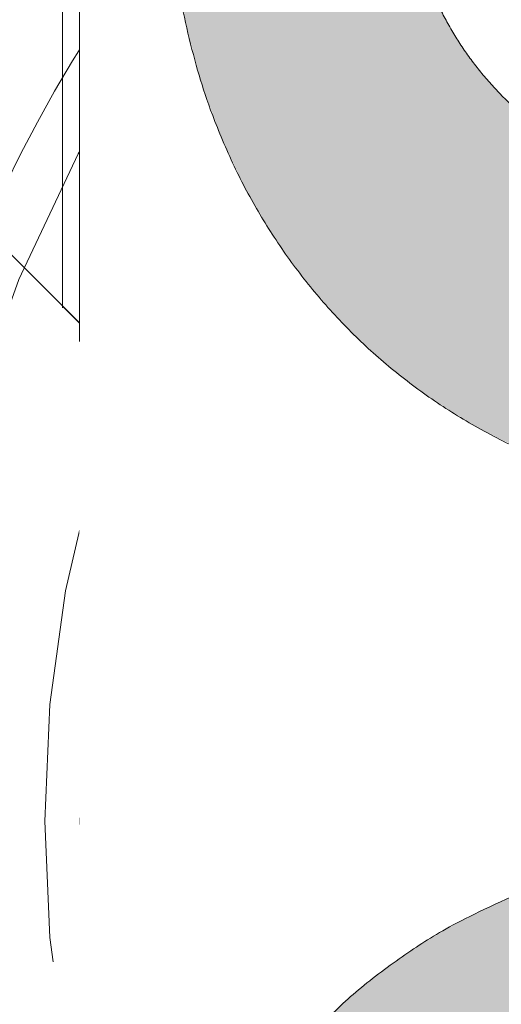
# Model space of a CAD drawing. Header units: inches. Extents: x -467 to -292, y -214 to 28.
# Tile 9 of 81: x -387.285 to -386.722, y -44.249 to -43.099. Entities that reach past the tile are written whole.
import ezdxf

# ---------------------------------------------------------------- set-up
doc = ezdxf.new("R2010")
doc.units = ezdxf.units.IN
doc.header["$LTSCALE"] = 32
doc.header["$MEASUREMENT"] = 0
doc.linetypes.add('Dash Style-1', pattern=[0.083328, 0.041656, -0.041672])
for name, color, linetype, lineweight in [('Black', 7, 'Continuous', 18), ('DashLine', 7, 'Dash Style-1', 13), ('DashLineFill', 7, 'Dash Style-1', 13), ('Drawing', 7, 'Continuous', 18), ('Metal-Black', 7, 'Continuous', 18), ('Metal-DeskStructure', 7, 'Continuous', 13), ('None', 7, 'Continuous', 18), ('SolidLine', 7, 'Continuous', 15), ('Wood_1-H', 7, 'Continuous', 13)]:
    doc.layers.add(name, color=color, linetype=linetype, lineweight=lineweight)
doc.layers.add('Metal-Leg', color=7, linetype='Continuous', lineweight=18, true_color=0x4c4c4c)
pattern_1 = [(45, (0, 0), (-1.61301565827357, 1.935715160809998), []), (45, (-1.0608, 1.0608), (-0.4723460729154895, 0.4167612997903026), [])]

# ---------------------------------------------------------------- blocks, each defined once
blk = doc.blocks.new('1BRPFY-Leg_Plate (2D)')
at = {"layer": 'DashLineFill', "linetype": 'Continuous', "lineweight": 13}
h = blk.add_hatch(dxfattribs=at)
h.set_pattern_fill('Steel', color=253, style=0, pattern_type=2)
h.set_pattern_definition(pattern_1)
edge = h.paths.add_edge_path()
edge.add_arc((-1.704724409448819, -1.704724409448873), 0.125984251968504, 179.9999999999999, 269.9999999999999)
edge.add_line((-1.704724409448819, -1.830708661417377), (1.704724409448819, -1.830708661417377))
edge.add_arc((1.704724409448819, -1.704724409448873), 0.125984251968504, 270.0000000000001, 360.0000000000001)
edge.add_line((1.830708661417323, -1.704724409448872), (1.830708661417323, 1.704724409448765))
edge.add_arc((1.704724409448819, 1.704724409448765), 0.1259842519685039, 0, 90)
edge.add_line((1.704724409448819, 1.830708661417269), (-1.704724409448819, 1.830708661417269))
edge.add_arc((-1.704724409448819, 1.704724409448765), 0.1259842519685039, 90, 180)
edge.add_line((-1.830708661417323, 1.704724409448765), (-1.830708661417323, -1.704724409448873))
blk = doc.blocks.new('1BRPX5-Util_Bkt_Sm-F (2D)')
at = {"layer": 'DashLineFill', "linetype": 'Continuous', "lineweight": 13}
h = blk.add_hatch(dxfattribs=at)
h.set_pattern_fill('Steel', color=253, style=0, pattern_type=2)
h.set_pattern_definition(pattern_1)
edge = h.paths.add_edge_path()
edge.add_line((-4.468503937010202, 4.413385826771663), (-3.12992125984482, 4.413385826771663))
edge.add_line((-3.12992125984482, 4.413385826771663), (-3.12992125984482, -1.854330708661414))
edge.add_line((-3.12992125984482, -1.854330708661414), (-4.468503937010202, -1.854330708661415))
edge.add_line((-4.468503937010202, -1.854330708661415), (-4.468503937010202, -1.988188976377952))
edge.add_line((-4.468503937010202, -1.988188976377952), (-2.421259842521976, -1.988188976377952))
edge.add_line((-2.421259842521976, -1.988188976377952), (-2.421259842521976, -2.366141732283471))
edge.add_arc((-2.303149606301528, -2.366141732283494), 0.1181102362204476, 179.9999999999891, 270.000000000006)
edge.add_line((-2.303149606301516, -2.484251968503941), (2.303149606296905, -2.484251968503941))
edge.add_arc((2.303149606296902, -2.366141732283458), 0.1181102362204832, 270.0000000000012, 359.9999999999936)
edge.add_line((2.421259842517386, -2.366141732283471), (2.421259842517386, -1.988188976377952))
edge.add_line((2.421259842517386, -1.988188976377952), (4.468503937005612, -1.988188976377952))
edge.add_line((4.468503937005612, -1.988188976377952), (4.468503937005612, -1.854330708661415))
edge.add_line((4.468503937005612, -1.854330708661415), (3.12992125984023, -1.854330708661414))
edge.add_line((3.12992125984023, -1.854330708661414), (3.12992125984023, 4.413385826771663))
edge.add_line((3.12992125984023, 4.413385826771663), (4.468503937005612, 4.413385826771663))
edge.add_line((4.468503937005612, 4.413385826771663), (4.468503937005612, 4.547244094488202))
edge.add_line((4.468503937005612, 4.547244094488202), (2.421259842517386, 4.547244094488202))
edge.add_line((2.421259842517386, 4.547244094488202), (2.421259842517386, 4.925196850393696))
edge.add_arc((2.303149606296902, 4.925196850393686), 0.1181102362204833, 5.365542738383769e-12, 89.99999999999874)
edge.add_line((2.303149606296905, 5.043307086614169), (-2.303149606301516, 5.043307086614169))
edge.add_arc((-2.303149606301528, 4.92519685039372), 0.1181102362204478, 89.99999999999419, 180.0000000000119)
edge.add_line((-2.421259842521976, 4.925196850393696), (-2.421259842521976, 4.547244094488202))
edge.add_line((-2.421259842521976, 4.547244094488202), (-4.468503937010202, 4.547244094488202))
edge.add_line((-4.468503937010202, 4.547244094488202), (-4.468503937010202, 4.413385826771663))
at = {"layer": 'SolidLine', "flags": 128}
blk.add_lwpolyline([(0.3322086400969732, 0.9562621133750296), (0.3586763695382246, 0.991949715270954), (0.3885146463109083, 1.024871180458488), (0.4214361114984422, 1.054709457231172), (0.4571237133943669, 1.081177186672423), (0.4952337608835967, 1.10401947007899), (0.5353992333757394, 1.123016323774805), (0.577233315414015, 1.137984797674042), (0.6203331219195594, 1.148780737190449), (0.6642835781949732, 1.155300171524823), (0.708661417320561, 1.15748031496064), (0.7530392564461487, 1.155300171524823), (0.7969897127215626, 1.148780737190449), (0.840089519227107, 1.137984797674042), (0.8819236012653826, 1.123016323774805), (0.9220890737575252, 1.10401947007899), (0.960199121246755, 1.081177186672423)], dxfattribs=at)
blk = doc.blocks.new('Slate-LegBrace (2D)')
at = {"layer": 'DashLineFill', "linetype": 'Continuous', "lineweight": 13}
h = blk.add_hatch(dxfattribs=at)
h.set_pattern_fill('Steel', color=253, style=0, pattern_type=2)
h.set_pattern_definition(pattern_1)
edge = h.paths.add_edge_path()
edge.add_line((-2.199587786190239, 0.1351515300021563), (-1.374775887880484, 0.1351515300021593))
edge.add_arc((3.636636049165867e-15, 0.01355418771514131), 1.380142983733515, 5.054592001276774, 174.9454079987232, ccw=False)
edge.add_line((1.374775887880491, 0.1351515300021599), (2.199718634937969, 0.1351515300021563))
edge.add_arc((6.542437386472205e-05, 0.01705725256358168), 2.202821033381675, 3.07312710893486, 176.9268728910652)
h = blk.add_hatch(dxfattribs=at)
h.set_pattern_fill('Steel', color=253, style=0, pattern_type=2)
h.set_pattern_definition(pattern_1)
edge = h.paths.add_edge_path()
edge.add_line((-2.191696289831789, 0.2375138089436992), (-1.463739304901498, 0.2375137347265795))
edge.add_arc((6.542437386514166e-05, 0.017041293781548), 1.480314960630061, 8.565281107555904, 171.4347188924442, ccw=False)
edge.add_line((1.463870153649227, 0.2375137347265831), (2.191827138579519, 0.2375138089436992))
edge.add_line((2.191827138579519, 0.2375138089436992), (2.19971863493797, 0.1351515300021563))
edge.add_line((2.19971863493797, 0.1351515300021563), (1.374775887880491, 0.1351515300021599))
edge.add_arc((3.356894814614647e-15, 0.01355418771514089), 1.380142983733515, 5.054592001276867, 174.9454079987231)
edge.add_line((-1.374775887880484, 0.1351515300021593), (-2.19958778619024, 0.1351515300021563))
edge.add_line((-2.19958778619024, 0.1351515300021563), (-2.191696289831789, 0.2375138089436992))
at = {"layer": 'DashLineFill', "flags": 128}
for points in [[(-2.199587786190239, 0.1351515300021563), (-1.374775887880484, 0.1351515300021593, -0.9154551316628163), (1.374775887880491, 0.1351515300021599), (2.199718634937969, 0.1351515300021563, 0.9477524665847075)], [(-2.191696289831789, 0.2375138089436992), (-1.463739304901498, 0.2375137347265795, -0.8606629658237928), (1.463870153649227, 0.2375137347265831), (2.191827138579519, 0.2375138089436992), (2.19971863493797, 0.1351515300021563), (1.374775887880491, 0.1351515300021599, 0.9154551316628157), (-1.374775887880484, 0.1351515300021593), (-2.19958778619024, 0.1351515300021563)]]:
    blk.add_lwpolyline(points, format="xyb", close=True, dxfattribs=at)
blk = doc.blocks.new('TLLegSleeve (2D)')
at = {"layer": 'DashLineFill', "linetype": 'Continuous', "lineweight": 13}
h = blk.add_hatch(dxfattribs=at)
h.set_pattern_fill('Steel', color=253, style=0, pattern_type=2)
h.set_pattern_definition(pattern_1)
edge = h.paths.add_edge_path()
edge.add_line((1.08267716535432, 1.402343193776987), (1.08267716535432, 2.913385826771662))
edge.add_arc((-1.707523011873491e-13, 2.913385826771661), 1.08267716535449, 4.479377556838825e-14, 180)
edge.add_line((-1.082677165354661, 2.913385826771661), (-1.08267716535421, 1.402343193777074))
edge.add_arc((-1.332267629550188e-15, 2.886579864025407e-15), 1.771653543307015, 127.6698869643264, 412.330113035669)
edge.add_line((1.08267716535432, 1.402343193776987), (1.08267716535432, 1.402343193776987))
edge = h.paths.add_edge_path()
edge.add_arc((1.665334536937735e-15, 2.91338582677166), 0.7480314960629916, 180, 360)
edge.add_arc((1.665334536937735e-15, 2.91338582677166), 0.7480314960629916, 9.54166404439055e-15, 180)
edge.add_line((-0.7480314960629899, 2.91338582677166), (-0.7480314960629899, 2.91338582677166))
edge = h.paths.add_edge_path()
edge.add_arc((-1.723066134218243e-13, 5.70119602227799e-16), 1.437007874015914, 180, 360)
edge.add_arc((-1.723066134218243e-13, 9.149983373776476e-17), 1.437007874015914, 9.541664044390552e-15, 180)
edge.add_line((-1.437007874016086, 3.308097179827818e-16), (-1.437007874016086, 3.308097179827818e-16))
at = {"layer": 'DashLine', "color": 8, "flags": 128}
blk.add_lwpolyline([(1.653543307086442, 1.118599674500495e-14), (1.645581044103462, -0.1620755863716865), (1.621770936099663, -0.3225902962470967), (1.582342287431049, -0.4799982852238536), (1.527674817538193, -0.6327836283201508), (1.45829500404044, -0.7794749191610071), (1.374871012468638, -0.9186594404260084), (1.278206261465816, -1.048996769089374), (1.169231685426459, -1.169231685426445), (1.048996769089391, -1.278206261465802), (0.918659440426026, -1.374871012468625), (0.7794749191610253, -1.458295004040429), (0.6327836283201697, -1.527674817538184), (0.4799982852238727, -1.582342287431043), (0.3225902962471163, -1.621770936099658), (0.1620755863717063, -1.645581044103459), (8.723964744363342e-15, -1.653543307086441), (-0.162075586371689, -1.645581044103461), (-0.3225902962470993, -1.621770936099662), (-0.4799982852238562, -1.582342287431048), (-0.6327836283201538, -1.527674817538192), (-0.7794749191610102, -1.458295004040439), (-0.9186594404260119, -1.374871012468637), (-1.048996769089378, -1.278206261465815), (-1.169231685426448, -1.169231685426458), (-1.278206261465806, -1.048996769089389), (-1.374871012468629, -0.9186594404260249), (-1.458295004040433, -0.7794749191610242), (-1.527674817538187, -0.6327836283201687), (-1.582342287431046, -0.4799982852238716), (-1.621770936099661, -0.3225902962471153), (-1.645581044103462, -0.1620755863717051), (-1.653543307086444, -7.741682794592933e-15), (-1.645581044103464, 0.1620755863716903), (-1.621770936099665, 0.3225902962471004), (-1.582342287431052, 0.4799982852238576), (-1.527674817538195, 0.6327836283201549), (-1.458295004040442, 0.7794749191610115), (-1.37487101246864, 0.918659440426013), (-1.278206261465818, 1.048996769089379), (-1.169231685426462, 1.169231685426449), (-1.048996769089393, 1.278206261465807), (-0.9186594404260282, 1.37487101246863), (-0.7794749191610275, 1.458295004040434), (-0.6327836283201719, 1.527674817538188), (-0.479998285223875, 1.582342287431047), (-0.3225902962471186, 1.621770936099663), (-0.1620755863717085, 1.645581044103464), (-1.096189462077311e-14, 1.653543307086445), (0.1620755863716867, 1.645581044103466), (0.3225902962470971, 1.621770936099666), (0.479998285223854, 1.582342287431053), (0.6327836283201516, 1.527674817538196), (0.7794749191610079, 1.458295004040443), (0.9186594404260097, 1.374871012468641), (1.048996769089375, 1.278206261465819), (1.169231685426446, 1.169231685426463), (1.278206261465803, 1.048996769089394), (1.374871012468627, 0.9186594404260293), (1.458295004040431, 0.7794749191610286), (1.527674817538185, 0.6327836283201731), (1.582342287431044, 0.4799982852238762), (1.621770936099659, 0.3225902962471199), (1.64558104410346, 0.1620755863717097)], close=True, dxfattribs=at)
at = {"layer": 'DashLineFill', "flags": 128}
for points in [[(1.08267716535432, 1.402343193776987), (1.08267716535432, 2.913385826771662, 0.9999999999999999), (-1.082677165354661, 2.913385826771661), (-1.08267716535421, 1.402343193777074, 2.931618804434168), (1.08267716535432, 1.402343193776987)], [(-1.437007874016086, 3.308097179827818e-16, 0.9999999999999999), (1.437007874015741, 3.308097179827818e-16, 0.9999999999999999), (-1.437007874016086, 3.308097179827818e-16)]]:
    blk.add_lwpolyline(points, format="xyb", close=True, dxfattribs=at)
blk = doc.blocks.new('Group-53')
at = {"layer": 'SolidLine', "flags": 128}
blk.add_lwpolyline([(6.673228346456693, -70.51181102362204, -0.414213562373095), (8.385826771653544, -68.7992125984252, -0.414213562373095), (10.09842519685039, -70.51181102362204, -0.414213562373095), (8.385826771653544, -72.2244094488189, -0.414213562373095)], format="xyb", close=True, dxfattribs=at)
at = {"layer": 'Wood_1-H', "color": 7, "rotation": 90}
for name in ['1BRPX5-Util_Bkt_Sm-F (2D)', 'Slate-LegBrace (2D)', '1BRPFY-Leg_Plate (2D)', 'TLLegSleeve (2D)']:
    blk.add_blockref(name, (8.385826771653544, -70.51181102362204), dxfattribs=at)
blk = doc.blocks.new('TL14_lower_leg (2D)')
at = {"layer": 'DashLine', "flags": 128}
blk.add_lwpolyline([(-1.777195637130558e-14, 1.377952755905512), (0.1350629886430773, 1.371317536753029), (0.2688252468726, 1.351475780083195), (0.3999985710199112, 1.318618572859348), (0.5273196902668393, 1.27306234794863), (0.649562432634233, 1.215245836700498), (0.7655495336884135, 1.14572584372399), (0.8741639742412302, 1.065171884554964), (0.9743597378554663, 0.9743597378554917), (1.065171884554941, 0.8741639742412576), (1.14572584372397, 0.7655495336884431), (1.215245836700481, 0.6495624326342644), (1.273062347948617, 0.5273196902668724), (1.318618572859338, 0.3999985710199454), (1.351475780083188, 0.2688252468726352), (1.371317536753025, 0.1350629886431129), (1.377952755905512, 1.783045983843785e-14), (1.371317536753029, -0.1350629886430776), (1.351475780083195, -0.2688252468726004), (1.318618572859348, -0.3999985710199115), (1.27306234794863, -0.5273196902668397), (1.215245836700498, -0.6495624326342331), (1.145725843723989, -0.7655495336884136), (1.065171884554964, -0.8741639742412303), (0.9743597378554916, -0.9743597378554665), (0.8741639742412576, -1.065171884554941), (0.7655495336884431, -1.14572584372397), (0.6495624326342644, -1.215245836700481), (0.5273196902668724, -1.273062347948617), (0.3999985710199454, -1.318618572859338), (0.2688252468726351, -1.351475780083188), (0.135062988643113, -1.371317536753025), (1.777195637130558e-14, -1.377952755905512), (-0.1350629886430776, -1.371317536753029), (-0.2688252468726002, -1.351475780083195), (-0.3999985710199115, -1.318618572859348), (-0.5273196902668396, -1.27306234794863), (-0.6495624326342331, -1.215245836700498), (-0.7655495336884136, -1.14572584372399), (-0.8741639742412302, -1.065171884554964), (-0.9743597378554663, -0.9743597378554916), (-1.065171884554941, -0.8741639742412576), (-1.14572584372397, -0.7655495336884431), (-1.215245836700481, -0.6495624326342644), (-1.273062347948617, -0.5273196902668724), (-1.318618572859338, -0.3999985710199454), (-1.351475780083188, -0.2688252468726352), (-1.371317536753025, -0.1350629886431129), (-1.377952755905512, -1.783045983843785e-14), (-1.371317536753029, 0.1350629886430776), (-1.351475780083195, 0.2688252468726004), (-1.318618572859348, 0.3999985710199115), (-1.27306234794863, 0.5273196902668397), (-1.215245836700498, 0.6495624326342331), (-1.145725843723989, 0.7655495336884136), (-1.065171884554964, 0.8741639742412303), (-0.9743597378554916, 0.9743597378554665), (-0.8741639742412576, 1.065171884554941), (-0.7655495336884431, 1.14572584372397), (-0.6495624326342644, 1.215245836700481), (-0.5273196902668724, 1.273062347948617), (-0.3999985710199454, 1.318618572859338), (-0.2688252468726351, 1.351475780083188), (-0.135062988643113, 1.371317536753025)], close=True, dxfattribs=at)
blk = doc.blocks.new('1BRPT9-Bracket (2D)')
at = {"layer": 'DashLineFill', "linetype": 'Continuous', "lineweight": 13}
h = blk.add_hatch(dxfattribs=at)
h.set_pattern_fill('Steel', color=253, style=0, pattern_type=2)
h.set_pattern_definition(pattern_1)
edge = h.paths.add_edge_path()
edge.add_arc((1.677931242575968, -8.488188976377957), 0.2519685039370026, 269.999999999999, 360.0000000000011)
edge.add_line((1.929899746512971, -8.488188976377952), (1.929899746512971, -7.480314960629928))
edge.add_line((1.929899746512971, -7.480314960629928), (2.323600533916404, -7.480314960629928))
edge.add_line((2.323600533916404, -7.480314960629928), (2.323600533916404, 7.461135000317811))
edge.add_line((2.323600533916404, 7.461135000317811), (1.929899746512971, 7.480314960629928))
edge.add_line((1.929899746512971, 7.480314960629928), (1.929899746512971, 8.488188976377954))
edge.add_arc((1.677931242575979, 8.488188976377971), 0.2519685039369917, 359.999999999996, 450.0000000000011)
edge.add_line((1.677931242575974, 8.740157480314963), (-2.32206875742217, 8.740157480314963))
edge.add_line((-2.32206875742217, 8.740157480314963), (-2.32206875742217, -8.74015748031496))
edge.add_line((-2.32206875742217, -8.74015748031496), (1.677931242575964, -8.74015748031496))
blk = doc.blocks.new('Group-77')
at = {"layer": 'DashLineFill', "linetype": 'Continuous', "lineweight": 13}
h = blk.add_hatch(dxfattribs=at)
h.set_pattern_fill('Steel', color=253, style=0, pattern_type=2)
h.set_pattern_definition(pattern_1)
h.paths.add_polyline_path([(-2.066929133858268, 1.397637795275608), (2.066929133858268, 1.397637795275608), (2.066929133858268, 0.1377952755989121), (2.106299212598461, 0.1377952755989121), (2.106299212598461, -0.1377952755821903), (2.066929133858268, -0.1377952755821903), (2.066929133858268, -5.275590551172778), (2.106299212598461, -5.275590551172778), (2.106299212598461, -5.55118110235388), (2.066929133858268, -5.55118110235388), (2.066929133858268, -5.82677165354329), (-2.066929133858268, -5.82677165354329), (-2.066929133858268, -5.55118110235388), (-2.106299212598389, -5.55118110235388), (-2.106299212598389, -5.275590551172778), (-2.066929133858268, -5.275590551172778), (-2.066929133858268, -0.1377952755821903), (-2.106299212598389, -0.1377952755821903), (-2.106299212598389, 0.1377952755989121), (-2.066929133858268, 0.1377952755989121)])
at = {"layer": 'DashLineFill', "flags": 128}
blk.add_lwpolyline([(-2.066929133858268, 1.397637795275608), (2.066929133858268, 1.397637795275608), (2.066929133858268, 0.1377952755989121), (2.106299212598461, 0.1377952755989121), (2.106299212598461, -0.1377952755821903), (2.066929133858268, -0.1377952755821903), (2.066929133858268, -5.275590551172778), (2.106299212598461, -5.275590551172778), (2.106299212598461, -5.55118110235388), (2.066929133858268, -5.55118110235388), (2.066929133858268, -5.82677165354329), (-2.066929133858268, -5.82677165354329), (-2.066929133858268, -5.55118110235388), (-2.106299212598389, -5.55118110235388), (-2.106299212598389, -5.275590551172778), (-2.066929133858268, -5.275590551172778), (-2.066929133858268, -0.1377952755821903), (-2.106299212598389, -0.1377952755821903), (-2.106299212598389, 0.1377952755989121), (-2.066929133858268, 0.1377952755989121)], close=True, dxfattribs=at)
blk = doc.blocks.new('TL14_upper_leg (2D)')
at = {"layer": 'DashLine', "flags": 128}
blk.add_lwpolyline([(0, 1.22047244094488), (0.1196272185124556, 1.214595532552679), (0.2381023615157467, 1.197021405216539), (0.3542844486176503, 1.167919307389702), (0.4670545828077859, 1.127569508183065), (0.5753267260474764, 1.076360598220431), (0.6780581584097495, 1.01478574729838), (0.7742595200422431, 0.9434379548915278), (0.8630043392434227, 0.8630043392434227), (0.9434379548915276, 0.7742595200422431), (1.01478574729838, 0.6780581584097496), (1.076360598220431, 0.5753267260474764), (1.127569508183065, 0.467054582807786), (1.167919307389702, 0.3542844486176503), (1.197021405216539, 0.2381023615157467), (1.214595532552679, 0.1196272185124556), (1.22047244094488, 7.47323834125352e-17), (1.214595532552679, -0.1196272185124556), (1.197021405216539, -0.2381023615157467), (1.167919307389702, -0.3542844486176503), (1.127569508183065, -0.467054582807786), (1.076360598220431, -0.5753267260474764), (1.01478574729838, -0.6780581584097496), (0.9434379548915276, -0.7742595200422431), (0.8630043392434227, -0.8630043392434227), (0.7742595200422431, -0.9434379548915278), (0.6780581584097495, -1.01478574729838), (0.5753267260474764, -1.076360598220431), (0.4670545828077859, -1.127569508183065), (0.3542844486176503, -1.167919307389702), (0.2381023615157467, -1.197021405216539), (0.1196272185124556, -1.214595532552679), (0, -1.22047244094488), (-0.1196272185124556, -1.214595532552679), (-0.2381023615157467, -1.197021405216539), (-0.3542844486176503, -1.167919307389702), (-0.4670545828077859, -1.127569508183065), (-0.5753267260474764, -1.076360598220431), (-0.6780581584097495, -1.01478574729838), (-0.7742595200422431, -0.9434379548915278), (-0.8630043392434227, -0.8630043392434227), (-0.9434379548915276, -0.7742595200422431), (-1.01478574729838, -0.6780581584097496), (-1.076360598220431, -0.5753267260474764), (-1.127569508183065, -0.467054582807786), (-1.167919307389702, -0.3542844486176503), (-1.197021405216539, -0.2381023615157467), (-1.214595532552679, -0.1196272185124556), (-1.22047244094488, 7.47323834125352e-17), (-1.214595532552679, 0.1196272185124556), (-1.197021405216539, 0.2381023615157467), (-1.167919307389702, 0.3542844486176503), (-1.127569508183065, 0.467054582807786), (-1.076360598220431, 0.5753267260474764), (-1.01478574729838, 0.6780581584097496), (-0.9434379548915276, 0.7742595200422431), (-0.8630043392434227, 0.8630043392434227), (-0.7742595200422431, 0.9434379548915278), (-0.6780581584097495, 1.01478574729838), (-0.5753267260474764, 1.076360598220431), (-0.4670545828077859, 1.127569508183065), (-0.3542844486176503, 1.167919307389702), (-0.2381023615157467, 1.197021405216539), (-0.1196272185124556, 1.214595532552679)], close=True, dxfattribs=at)
at = {"layer": 'DashLine', "color": 7}
blk.add_blockref('Group-77', (0, 0), dxfattribs=at)
blk = doc.blocks.new('Group-78')
at = {"layer": 'Metal-DeskStructure', "linetype": 'Continuous', "lineweight": 0, "true_color": 0xff0000}
h = blk.add_hatch(color=1, dxfattribs=at)
h.paths.add_polyline_path([(-2.021668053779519, -1.274606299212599), (-2.021668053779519, 1.274606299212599), (-0.9063873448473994, 1.274606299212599), (-0.825984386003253, 1.273487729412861), (-0.7505603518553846, 1.270132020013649), (-0.6801152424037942, 1.264539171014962), (-0.6146490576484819, 1.256709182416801), (-0.5541617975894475, 1.246642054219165), (-0.4986534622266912, 1.234337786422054), (-0.4481240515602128, 1.219796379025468), (-0.4025735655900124, 1.203017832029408), (-0.3605890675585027, 1.18341340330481), (-0.3207576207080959, 1.160394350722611), (-0.2830792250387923, 1.133960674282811), (-0.2475538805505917, 1.10411237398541), (-0.2141815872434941, 1.070849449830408), (-0.1829623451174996, 1.034171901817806), (-0.1538961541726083, 0.9940797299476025), (-0.1269830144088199, 0.9505729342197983), (-0.1027611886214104, 0.9047532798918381), (-0.08176893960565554, 0.8577225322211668), (-0.06400626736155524, 0.8094806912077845), (-0.04947317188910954, 0.7600277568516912), (-0.03816965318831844, 0.7093637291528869), (-0.03009571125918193, 0.6574886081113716), (-0.02525134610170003, 0.604402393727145), (-0.02363655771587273, 0.5501050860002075), (-0.02630264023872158, 0.4809719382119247), (-0.03430088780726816, 0.4145973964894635), (-0.04763130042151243, 0.3509814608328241), (-0.06629387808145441, 0.2901241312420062), (-0.09028862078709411, 0.23202540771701), (-0.1196155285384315, 0.1766852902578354), (-0.1542746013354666, 0.1241037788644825), (-0.1942658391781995, 0.0742808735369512), (-0.2398415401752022, 0.02804076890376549), (-0.2912540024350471, -0.01379234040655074), (-0.3485032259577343, -0.05121845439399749), (-0.4115892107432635, -0.08423757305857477), (-0.4805119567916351, -0.1128496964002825), (-0.5552714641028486, -0.1370548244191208), (-0.6358677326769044, -0.1568529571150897), (-0.7223007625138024, -0.172244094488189), (-0.6914852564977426, -0.1878368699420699), (-0.6625536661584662, -0.2033960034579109), (-0.6355059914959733, -0.2189214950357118), (-0.6103422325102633, -0.2344133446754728), (-0.5870623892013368, -0.2498715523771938), (-0.5656664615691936, -0.2652961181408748), (-0.5461544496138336, -0.2806870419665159), (-0.528526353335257, -0.2960443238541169), (-0.4937411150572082, -0.3297530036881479), (-0.4593595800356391, -0.3652110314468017), (-0.4253817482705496, -0.4024184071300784), (-0.3918076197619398, -0.4413751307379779), (-0.3586371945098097, -0.4820812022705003), (-0.3258704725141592, -0.5245366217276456), (-0.2935074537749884, -0.5687413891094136), (-0.2615481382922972, -0.6146955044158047), (0.1636796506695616, -1.274606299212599), (-0.2335580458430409, -1.274606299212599), (-0.5618991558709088, -0.7707919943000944), (-0.5969114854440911, -0.7177646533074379), (-0.6303594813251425, -0.667950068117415), (-0.6622431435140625, -0.6213482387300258), (-0.6925624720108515, -0.57795916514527), (-0.7213174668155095, -0.5377828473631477), (-0.7485081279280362, -0.5008192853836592), (-0.7741344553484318, -0.4670684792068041), (-0.7981964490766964, -0.4365304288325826), (-0.8211735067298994, -0.408532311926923), (-0.8435450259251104, -0.3824013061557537), (-0.8653110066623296, -0.3581374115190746), (-0.8864714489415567, -0.3357406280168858), (-0.907026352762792, -0.3152109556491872), (-0.9269757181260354, -0.2965483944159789), (-0.9463195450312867, -0.2797529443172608), (-0.9650578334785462, -0.264824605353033), (-0.9835185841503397, -0.2513512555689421), (-1.002029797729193, -0.2389207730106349), (-1.020591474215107, -0.2275331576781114), (-1.03920361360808, -0.2171884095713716), (-1.057866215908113, -0.2078865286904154), (-1.076579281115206, -0.1996275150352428), (-1.09534280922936, -0.192411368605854), (-1.114156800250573, -0.1862380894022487), (-1.129261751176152, -0.182958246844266), (-1.146587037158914, -0.1801157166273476), (-1.166132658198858, -0.1777104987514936), (-1.187898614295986, -0.1757425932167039), (-1.211884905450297, -0.1742120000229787), (-1.238091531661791, -0.1731187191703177), (-1.266518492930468, -0.1724627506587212), (-1.297165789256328, -0.172244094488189), (-1.677179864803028, -0.172244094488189), (-1.677179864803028, -1.274606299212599)])
h.paths.add_polyline_path([(-1.677179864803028, 0.1033464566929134), (-0.9720553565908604, 0.1033464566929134), (-0.9173711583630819, 0.1041370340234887), (-0.8658156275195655, 0.1065087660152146), (-0.8173887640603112, 0.1104616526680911), (-0.7720905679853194, 0.1159956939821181), (-0.7299210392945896, 0.1231108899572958), (-0.6908801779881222, 0.131807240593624), (-0.654967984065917, 0.1420847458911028), (-0.6221844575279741, 0.1539434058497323), (-0.591907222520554, 0.1675514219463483), (-0.5635139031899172, 0.183076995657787), (-0.5370044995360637, 0.2005201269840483), (-0.5123790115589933, 0.2198808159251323), (-0.4896374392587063, 0.2411590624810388), (-0.4687797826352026, 0.2643548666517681), (-0.4498060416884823, 0.2894682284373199), (-0.4327162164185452, 0.3164991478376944), (-0.4175775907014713, 0.3447916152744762), (-0.4044574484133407, 0.3736896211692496), (-0.3933557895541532, 0.4031931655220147), (-0.3842726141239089, 0.4333022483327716), (-0.3772079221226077, 0.4640168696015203), (-0.3721617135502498, 0.4953370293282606), (-0.369133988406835, 0.5272627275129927), (-0.3681247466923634, 0.5597939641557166), (-0.3700927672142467, 0.6066395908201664), (-0.3759968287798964, 0.6513658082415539), (-0.3858369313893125, 0.693972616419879), (-0.399613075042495, 0.7344600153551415), (-0.417325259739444, 0.7728280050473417), (-0.4389734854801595, 0.8090765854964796), (-0.4645577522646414, 0.8432057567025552), (-0.4940780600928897, 0.8752155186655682), (-0.5278540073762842, 0.9042311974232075), (-0.5662051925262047, 0.9293781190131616), (-0.609131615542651, 0.9506562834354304), (-0.6566332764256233, 0.9680656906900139), (-0.7087101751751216, 0.9816063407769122), (-0.7653623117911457, 0.9912782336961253), (-0.8265896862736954, 0.9970813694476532), (-0.8923922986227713, 0.9990157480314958), (-1.677179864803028, 0.9990157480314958)])
blk.add_hatch(color=1, dxfattribs=at).paths.add_polyline_path([(0.3681247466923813, -0.5856299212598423), (0.7126129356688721, -0.5167322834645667), (0.7261117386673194, -0.5785483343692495), (0.7413094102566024, -0.6358900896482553), (0.7582059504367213, -0.6887575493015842), (0.7768013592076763, -0.737150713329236), (0.7970956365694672, -0.7810695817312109), (0.8190887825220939, -0.8205141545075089), (0.8427807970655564, -0.8554844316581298), (0.868171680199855, -0.8859804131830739), (0.8960520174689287, -0.9124730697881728), (0.9272123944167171, -0.9354333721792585), (0.9616528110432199, -0.954861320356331), (0.9993732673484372, -0.9707569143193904), (1.040373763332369, -0.9831201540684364), (1.084654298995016, -0.9919510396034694), (1.132214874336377, -0.9972495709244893), (1.183055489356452, -0.9990157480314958), (1.241793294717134, -0.9966944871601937), (1.296897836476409, -0.9897307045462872), (1.348369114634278, -0.9781244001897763), (1.39620712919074, -0.9618755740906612), (1.440411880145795, -0.9409842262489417), (1.480983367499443, -0.9154503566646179), (1.517921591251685, -0.8852739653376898), (1.551226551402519, -0.8504550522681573), (1.580746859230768, -0.8122047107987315), (1.60633112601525, -0.7717340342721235), (1.627979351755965, -0.7290430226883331), (1.645691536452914, -0.6841316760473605), (1.659467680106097, -0.6369999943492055), (1.669307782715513, -0.5876479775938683), (1.675211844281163, -0.5360756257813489), (1.677179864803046, -0.4822829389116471), (1.675110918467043, -0.4309545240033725), (1.668904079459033, -0.38193054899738), (1.658559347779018, -0.3352110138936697), (1.644076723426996, -0.2907959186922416), (1.625456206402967, -0.2486852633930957), (1.602697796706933, -0.208879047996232), (1.575801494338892, -0.1713772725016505), (1.544767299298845, -0.1361799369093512), (1.510537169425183, -0.1042626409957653), (1.474053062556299, -0.07660098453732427), (1.435314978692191, -0.05319496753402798), (1.39432291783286, -0.03404458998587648), (1.351076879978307, -0.01914985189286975), (1.30557686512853, -0.008510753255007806), (1.257822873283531, -0.002127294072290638), (1.207814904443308, 5.256552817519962e-07), (1.186183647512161, -0.0005377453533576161), (1.163273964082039, -0.00215255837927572), (1.139085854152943, -0.004843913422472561), (1.113619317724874, -0.008611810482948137), (1.086874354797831, -0.01345624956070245), (1.058850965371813, -0.0193772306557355), (1.029549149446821, -0.02637475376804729), (0.9989689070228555, -0.0344488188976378), (1.032341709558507, 0.2411417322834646), (1.039423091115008, 0.2403850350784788), (1.046134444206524, 0.2397292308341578), (1.052475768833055, 0.2391743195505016), (1.058447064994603, 0.2387203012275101), (1.064048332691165, 0.2383671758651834), (1.069279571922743, 0.2381149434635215), (1.074140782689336, 0.2379636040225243), (1.078631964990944, 0.2379131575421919), (1.122231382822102, 0.2394186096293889), (1.164754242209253, 0.2439349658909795), (1.206200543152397, 0.251462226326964), (1.246570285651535, 0.2620003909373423), (1.285863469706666, 0.2755494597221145), (1.32408009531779, 0.2921094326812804), (1.361220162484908, 0.3116803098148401), (1.397283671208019, 0.3342620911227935), (1.430588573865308, 0.3599725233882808), (1.459452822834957, 0.3889293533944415), (1.483876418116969, 0.4211325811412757), (1.503859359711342, 0.4565822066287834), (1.519401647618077, 0.4952782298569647), (1.530503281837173, 0.5372206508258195), (1.537164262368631, 0.5824094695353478), (1.53938458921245, 0.6308446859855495), (1.537668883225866, 0.669818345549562), (1.532521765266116, 0.7070762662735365), (1.523943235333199, 0.7426184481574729), (1.511933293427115, 0.7764448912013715), (1.496491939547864, 0.808555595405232), (1.477619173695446, 0.8389505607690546), (1.455314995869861, 0.8676297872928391), (1.42957940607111, 0.8945932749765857), (1.401135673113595, 0.9190672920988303), (1.370707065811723, 0.9402781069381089), (1.338293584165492, 0.9582257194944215), (1.303895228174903, 0.9729101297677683), (1.267511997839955, 0.9843313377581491), (1.22914389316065, 0.992489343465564), (1.188790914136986, 0.9973841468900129), (1.146453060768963, 0.9990157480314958), (1.1042920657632, 0.9974009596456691), (1.063930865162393, 0.9925565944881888), (1.025369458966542, 0.9844826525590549), (0.9886078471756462, 0.9731791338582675), (0.9536460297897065, 0.9586460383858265), (0.9204840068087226, 0.9408833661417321), (0.8891217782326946, 0.919891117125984), (0.8595593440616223, 0.8956692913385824), (0.8321835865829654, 0.8682178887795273), (0.8073813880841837, 0.8375369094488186), (0.7851527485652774, 0.8036263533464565), (0.765497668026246, 0.7664862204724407), (0.7484161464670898, 0.7261165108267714), (0.7339081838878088, 0.6825172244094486), (0.7219737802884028, 0.6356883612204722), (0.7126129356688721, 0.5856299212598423), (0.3681247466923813, 0.6545275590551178), (0.3846849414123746, 0.7262006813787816), (0.4058371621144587, 0.7937358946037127), (0.4315814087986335, 0.8571331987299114), (0.4619176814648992, 0.9163925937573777), (0.4968459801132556, 0.9715140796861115), (0.5363663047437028, 1.022497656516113), (0.5804786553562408, 1.069343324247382), (0.6291830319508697, 1.112051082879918), (0.6817393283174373, 1.15014996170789), (0.7374074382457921, 1.183168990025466), (0.7961873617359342, 1.211108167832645), (0.8580790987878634, 1.233967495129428), (0.9230826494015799, 1.251746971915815), (0.9911980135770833, 1.264446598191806), (1.062425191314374, 1.2720663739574), (1.136764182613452, 1.274606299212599), (1.188462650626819, 1.273260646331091), (1.239135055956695, 1.26922368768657), (1.288781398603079, 1.262495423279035), (1.337401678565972, 1.253075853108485), (1.384995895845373, 1.240964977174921), (1.431564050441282, 1.226162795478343), (1.4771061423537, 1.208669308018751), (1.521622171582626, 1.188484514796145), (1.564329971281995, 1.165970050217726), (1.604447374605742, 1.141487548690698), (1.641974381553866, 1.115037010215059), (1.676910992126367, 1.08661843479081), (1.709257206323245, 1.056231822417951), (1.739013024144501, 1.023877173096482), (1.766178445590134, 0.9895544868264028), (1.790753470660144, 0.9532637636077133), (1.812578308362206, 0.9157114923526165), (1.831493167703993, 0.8776041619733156), (1.847498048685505, 0.8389417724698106), (1.860592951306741, 0.7997243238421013), (1.870777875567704, 0.7599518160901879), (1.878052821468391, 0.7196242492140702), (1.882417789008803, 0.6787416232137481), (1.88387277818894, 0.637303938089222), (1.882510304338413, 0.5979265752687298), (1.87842288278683, 0.5594575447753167), (1.871610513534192, 0.5218968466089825), (1.8620731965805, 0.4852444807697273), (1.849810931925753, 0.449500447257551), (1.83482371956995, 0.4146647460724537), (1.817111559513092, 0.3807373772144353), (1.79667445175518, 0.3477183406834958), (1.773546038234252, 0.3159776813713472), (1.747759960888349, 0.2858854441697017), (1.719316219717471, 0.2574416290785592), (1.688214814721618, 0.2306462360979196), (1.65445574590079, 0.205499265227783), (1.618039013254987, 0.1820007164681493), (1.578964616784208, 0.1601505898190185), (1.537232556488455, 0.1399488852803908), (1.59174829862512, 0.1252896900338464), (1.643337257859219, 0.1071485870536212), (1.691999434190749, 0.08552557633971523), (1.737734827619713, 0.06042065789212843), (1.780543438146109, 0.03183383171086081), (1.820425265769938, -0.0002349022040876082), (1.8573803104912, -0.03578554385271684), (1.891408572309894, -0.0748180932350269), (1.921938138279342, -0.1168615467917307), (1.948397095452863, -0.1614449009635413), (1.970785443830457, -0.2085681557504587), (1.989103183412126, -0.2582313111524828), (2.003350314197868, -0.3104343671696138), (2.013526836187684, -0.3651773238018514), (2.019632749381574, -0.4224601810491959), (2.021668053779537, -0.4822829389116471), (2.017900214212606, -0.5635942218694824), (2.006596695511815, -0.6417432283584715), (1.987757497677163, -0.7167299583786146), (1.961382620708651, -0.7885544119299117), (1.927472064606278, -0.8572165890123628), (1.886025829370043, -0.9227164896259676), (1.837043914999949, -0.9850541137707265), (1.780526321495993, -1.044229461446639), (1.718256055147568, -1.098224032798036), (1.652016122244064, -1.145019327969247), (1.581806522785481, -1.184615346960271), (1.507627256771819, -1.217012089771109), (1.429478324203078, -1.242209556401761), (1.347359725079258, -1.260207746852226), (1.26127145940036, -1.271006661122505), (1.171213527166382, -1.274606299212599), (1.089818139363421, -1.271612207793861), (1.011955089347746, -1.262629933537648), (0.9376243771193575, -1.24765947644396), (0.8668260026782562, -1.226700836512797), (0.7995599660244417, -1.199754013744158), (0.7358262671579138, -1.166819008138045), (0.6756249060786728, -1.127895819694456), (0.6189558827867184, -1.082984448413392), (0.5669966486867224, -1.033296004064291), (0.5209246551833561, -0.9800415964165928), (0.4807399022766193, -0.9232212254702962), (0.4464423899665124, -0.8628348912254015), (0.418032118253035, -0.7988825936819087), (0.3955090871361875, -0.7313643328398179), (0.3788732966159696, -0.6602801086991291)])
at = {"layer": 'Metal-DeskStructure', "color": 7}
for points, knots in [([(-2.021668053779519, -1.274606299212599), (-2.021668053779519, 0), (-2.021668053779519, 1.274606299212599), (-1.464027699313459, 1.274606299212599), (-0.5748176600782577, 1.274606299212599), (-0.2303294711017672, 1.131429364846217), (-0.02363655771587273, 0.7697165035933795), (-0.02363655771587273, 0.2680552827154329), (-0.3648951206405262, -0.1194935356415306), (-0.7223007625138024, -0.172244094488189), (-0.595270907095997, -0.2346824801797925), (-0.528526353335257, -0.2960443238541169), (-0.3885779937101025, -0.4273803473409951), (-0.2615481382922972, -0.6146955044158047), (-0.04893424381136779, -0.9446509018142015), (0.1636796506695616, -1.274606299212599), (-0.03493919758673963, -1.274606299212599), (-0.2335580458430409, -1.274606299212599), (-0.397728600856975, -1.022699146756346), (-0.561899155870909, -0.7707919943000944), (-0.7050771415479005, -0.5522571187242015), (-0.8913157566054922, -0.3208037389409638), (-1.0387999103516, -0.2088454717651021), (-1.114156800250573, -0.1862380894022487), (-1.170135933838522, -0.172244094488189), (-1.487172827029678, -0.172244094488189), (-1.677179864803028, -0.172244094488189), (-1.677179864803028, -0.7234251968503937), (-1.677179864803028, -1.274606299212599), (-1.849423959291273, -1.274606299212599), (-2.021668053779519, -1.274606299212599)], [0, 0, 0, 0.1376097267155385, 0.1376097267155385, 0.1978139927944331, 0.2336110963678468, 0.2694081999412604, 0.305205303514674, 0.3511799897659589, 0.3971546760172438, 0.3971546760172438, 0.415167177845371, 0.415167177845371, 0.4532969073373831, 0.4532969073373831, 0.5194264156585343, 0.5194264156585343, 0.5528882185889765, 0.5528882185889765, 0.6035447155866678, 0.6035447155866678, 0.6475600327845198, 0.6915753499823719, 0.735590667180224, 0.735590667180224, 0.7678723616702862, 0.8161582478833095, 0.8161582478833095, 0.95622815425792, 0.95622815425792, 1, 1, 1]), ([(0.3681247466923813, -0.5856299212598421), (0.5403688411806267, -0.5511811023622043), (0.7126129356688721, -0.5167322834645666), (0.7632104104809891, -0.7729450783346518), (0.9731329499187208, -0.9990157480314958), (1.425273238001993, -0.9990157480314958), (1.677179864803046, -0.7018943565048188), (1.677179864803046, -0.2723603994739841), (1.412354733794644, 5.256552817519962e-07), (1.123846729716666, 5.256552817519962e-07), (0.9989689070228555, -0.0344488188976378), (1.015655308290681, 0.1033464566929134), (1.032341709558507, 0.2411417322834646), (1.061407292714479, 0.2379131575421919), (1.255182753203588, 0.2379131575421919), (1.53938458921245, 0.4306110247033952), (1.53938458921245, 0.7901708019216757), (1.319774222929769, 0.9990157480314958), (0.9742094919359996, 0.9990157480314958), (0.7449091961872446, 0.7923228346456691), (0.7126129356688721, 0.5856299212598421), (0.5403688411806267, 0.62007874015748), (0.3681247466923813, 0.6545275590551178), (0.4251814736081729, 0.9494958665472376), (0.8331845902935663, 1.274606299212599), (1.345610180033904, 1.274606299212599), (1.697634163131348, 1.102362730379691), (1.88387277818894, 0.8041647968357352), (1.88387277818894, 0.4779778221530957), (1.709476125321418, 0.2174588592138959), (1.537232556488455, 0.1399488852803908), (1.761149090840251, 0.08827591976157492), (2.021668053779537, -0.2379121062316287), (2.021668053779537, -0.8138526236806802), (1.53938458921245, -1.274606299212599), (0.8385673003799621, -1.274606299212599), (0.3993444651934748, -0.8913625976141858), (0.3681247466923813, -0.5856299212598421)], [0, 0, 0, 0.0244107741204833, 0.0244107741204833, 0.06070428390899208, 0.09699779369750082, 0.1388748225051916, 0.1807518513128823, 0.2207813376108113, 0.2608108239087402, 0.2772438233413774, 0.2772438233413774, 0.2948514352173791, 0.2948514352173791, 0.2985612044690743, 0.336585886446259, 0.3746105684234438, 0.4048668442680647, 0.4351231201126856, 0.4651912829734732, 0.4952594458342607, 0.4952594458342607, 0.5205061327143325, 0.5205061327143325, 0.5636873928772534, 0.6068686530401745, 0.6365749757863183, 0.6662812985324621, 0.6959876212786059, 0.7243525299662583, 0.7527174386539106, 0.7527174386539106, 0.7872277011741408, 0.8217379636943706, 0.8685625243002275, 0.9153870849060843, 0.9576935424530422, 1, 1, 1])]:
    blk.add_open_spline(points, degree=2, knots=knots, dxfattribs=at)
blk = doc.blocks.new('SlateLegLocator-R3')
at = {"color": 255, "linetype": 'Dash Style-1', "lineweight": 5}
blk.add_wipeout([(-2.106299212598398, 1.3779527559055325), (2.1062992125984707, 1.3779527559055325), (2.1062992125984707, -5.807086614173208), (-2.106299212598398, -5.807086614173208)], dxfattribs=at).dxf.layer = 'Black'
at = {"layer": 'Black', "linetype": 'Dash Style-1', "lineweight": 5, "flags": 128}
blk.add_lwpolyline([(-2.106299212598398, 1.377952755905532), (2.10629921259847, 1.377952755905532), (2.10629921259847, -5.807086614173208), (-2.106299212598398, -5.807086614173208)], close=True, dxfattribs=at)
at = {"layer": 'Metal-DeskStructure', "color": 7}
blk.add_blockref('Group-78', (0, 0), dxfattribs=at)
blk = doc.blocks.new('StructEnd-R3 (2D)')
at = {"layer": 'Metal-Black', "color": 7}
blk.add_blockref('1BRPT9-Bracket (2D)', (-0.0001991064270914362, -6.10236220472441), dxfattribs=at)
at = {"layer": 'Metal-Leg', "color": 7}
blk.add_blockref('TL14_upper_leg (2D)', (0, 0), dxfattribs=at)
at = {"layer": 'Metal-DeskStructure', "color": 7}
blk.add_blockref('SlateLegLocator-R3', (0, 0), dxfattribs=at)
blk = doc.blocks.new('Group-90')
at = {"layer": 'None'}
blk.add_blockref('Group-53', (0, 0), dxfattribs=at)
at = {"layer": 'SolidLine', "color": 7, "rotation": 90}
blk.add_blockref('TL14_lower_leg (2D)', (8.30708661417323, -70.51181102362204), dxfattribs=at)
blk.add_blockref('StructEnd-R3 (2D)', (8.30708661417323, -70.51181102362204), dxfattribs=at)
blk = doc.blocks.new('SL Runoff Utility L Desk2 (2D)')
at = {"layer": 'None'}
blk.add_blockref('Group-90', (0, 0), dxfattribs=at)
at = {"layer": 'Drawing', "color": 0, "flags": 1}
for tag in ['Tag', 'Catalog', 'Option1', 'Option2', 'Option3', 'Option4', 'Option5', 'Option6', 'Option7', 'Option8', 'Option9', 'Option10', 'Option11', 'Option12', 'Custom', 'FinishGroup', 'Discount', 'Item2', 'Item3', 'Item6', 'Item9', 'Item10', 'Item12', 'Item13', 'Item16', 'Item19', 'Item20', 'Item21', 'Item22', 'Item23', 'Item24', 'Item25', 'Item8', 'Item18', 'Item1', 'Item4', 'Item5', 'Item7', 'Item11', 'Item14', 'Item15', 'Item17']:
    blk.add_attdef(tag, (-39.56719282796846, -45.14095169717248), '', height=0.007086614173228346, dxfattribs=at)

msp = doc.modelspace()

# ---------------------------------------------------------------- block references
at = {"layer": 'Drawing'}
msp.add_blockref('SL Runoff Utility L Desk2 (2D)', (-394.1446271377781, 26.4763779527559), dxfattribs=at)

doc.saveas('drawing.dxf')
